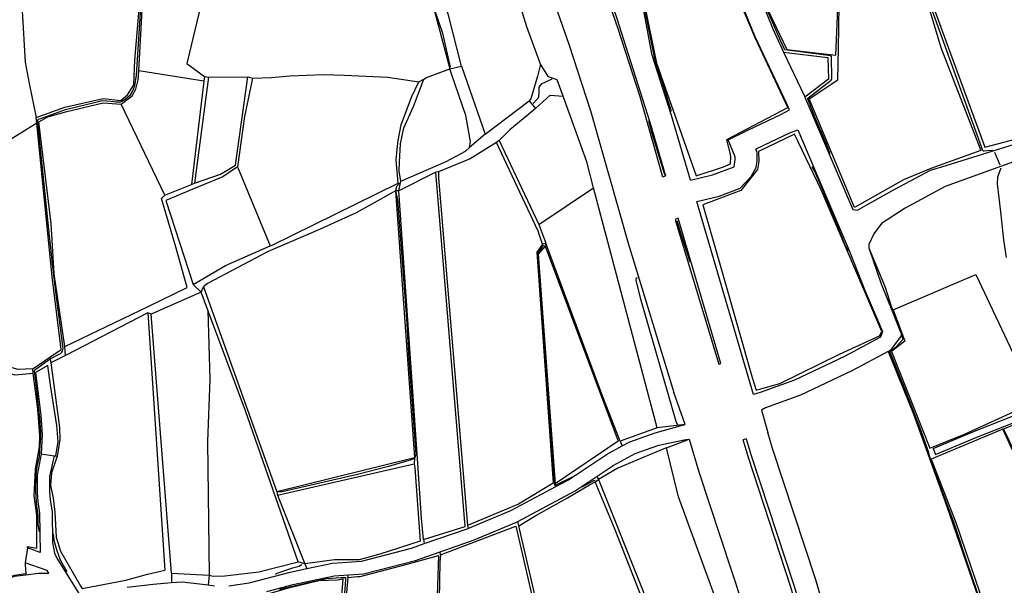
# Model space of a CAD drawing. Header units: metres. Extents: x -53000 to -50572, y -90750 to -89873.
# Tile 5 of 27: x -52577 to -52424, y -90333 to -90245. Entities that reach past the tile are written whole.
import ezdxf

# ---------------------------------------------------------------- set-up
doc = ezdxf.new("R2010")
doc.units = ezdxf.units.M
for name, color, linetype in [('2101000', 7, 'Continuous'), ('6101110', 7, 'Continuous'), ('6101120', 7, 'Continuous'), ('6301000', 7, 'Continuous'), ('6302000', 7, 'Continuous'), ('7101000', 7, 'Continuous'), ('7102000', 7, 'Continuous'), ('7521000', 7, 'Continuous')]:
    doc.layers.add(name, color=color, linetype=linetype)
picture_1 = doc.add_image_def('image1.tif', size_in_pixel=(4000, 3000))

msp = doc.modelspace()

# ---------------------------------------------------------------- linework, layer by layer
at = {"layer": '2101000'}
for points in [[(-52514.77, -90193.7, 41.27), (-52512.7, -90197.68, 41.27), (-52512.58, -90197.9, 41.27), (-52510.43, -90202.01, 41.27), (-52504.97, -90213.54, 41.27), (-52500.46, -90224.1, 41.27), (-52495.88, -90237, 41.49), (-52491.84, -90248.59, 41.72), (-52488.46, -90259.09, 41.72), (-52482.62, -90279.51, 41.95), (-52475.57, -90302.74, 42.18)], [(-52486.58, -90238.2, 41.79), (-52484.44, -90244.41, 41.83), (-52479.27, -90260.69, 42.01), (-52476.82, -90269.05, 42.06), (-52477.23, -90269.25, 41.86), (-52480.8, -90256.77, 41.72), (-52484.26, -90246.05, 41.72), (-52488.33, -90234.35, 41.49), (-52493.01, -90221.18, 41.27), (-52497.67, -90210.27, 41.27), (-52499.86, -90205.65, 41.27), (-52499.33, -90205.43, 41.05), (-52495.48, -90213.7, 41.15), (-52490.14, -90227.67, 41.27), (-52486.58, -90238.2, 41.79)], [(-52405.76, -90222.79, 48.57), (-52414.64, -90223.84, 48.09), (-52420.54, -90224.83, 47.69), (-52429.97, -90226.41, 47.07), (-52436.5, -90227.21, 45.82), (-52441.3, -90227.8, 44.9), (-52446.13, -90229.14, 44.45), (-52456.24, -90231.29, 44), (-52464.32, -90233.16, 43.31), (-52465.31, -90233.33, 43.12), (-52465.36, -90233.35, 42.74), (-52460.16, -90246.22, 43.43), (-52458.48, -90249.8, 43.58), (-52455.25, -90256.66, 43.88), (-52455.17, -90256.84, 43.88), (-52447.71, -90274.27, 44.11)], [(-52472.97, -90269.73, 42.07), (-52469.52, -90268.9, 42.1), (-52466.19, -90267.64, 42.2), (-52466.03, -90266.51, 42.32), (-52466.04, -90266.1, 42.32), (-52467.12, -90263.43, 42.66), (-52464.04, -90261.96, 42.77), (-52458.91, -90259.5, 42.77), (-52457.59, -90258.8, 43.89), (-52457.99, -90257.88, 43.88), (-52462.92, -90247.42, 43.43), (-52467.66, -90235.67, 42.81), (-52468.17, -90235.88, 42.97), (-52480.44, -90242.01, 41.83)], [(-52472.97, -90269.73, 42.07), (-52475.93, -90259.65, 42.01), (-52478.91, -90250.27, 41.91), (-52480.21, -90243.41, 41.83), (-52480.44, -90242.01, 41.83)], [(-52435.27, -90311.44, 44.34), (-52428.82, -90308.73, 45.13), (-52420.2, -90305.33, 45.13), (-52419.01, -90304.61, 45.21), (-52415.21, -90302.35, 45.47), (-52409.3, -90298.83, 46.21), (-52408.8, -90298.54, 46.27), (-52404.54, -90296.61, 46.95), (-52400.62, -90294.66, 47.29), (-52398.57, -90293, 47.41), (-52398.29, -90291.84, 47.75), (-52397.54, -90290.02, 47.83), (-52397.27, -90289.37, 47.86), (-52396.89, -90288.77, 47.93), (-52394.83, -90285.53, 48.32), (-52392.62, -90283.32, 48.58), (-52392, -90282.71, 48.66), (-52389.45, -90279.75, 49.23), (-52386.5, -90276.68, 49.68), (-52383.35, -90272.58, 50.14), (-52382.05, -90269.96, 50.7), (-52380.09, -90265.67, 51.27), (-52378.92, -90261.66, 52.07), (-52377.65, -90254.07, 52.78)], [(-52434.89, -90312.37, 44.34), (-52428.44, -90309.65, 45.13), (-52419.76, -90306.23, 45.13), (-52418.48, -90305.47, 45.21), (-52414.05, -90302.82, 45.47), (-52408.33, -90299.42, 46.27), (-52404.1, -90297.51, 46.95), (-52400.08, -90295.51, 47.29), (-52397.73, -90293.58, 47.41), (-52397.41, -90292.56, 47.64), (-52397.33, -90292.12, 47.75), (-52396.38, -90289.83, 47.86), (-52394.04, -90286.16, 48.32), (-52391.27, -90283.39, 48.66), (-52388.71, -90280.42, 49.23), (-52385.74, -90277.33, 49.68), (-52385.11, -90276.52, 49.77), (-52382.5, -90273.11, 50.14), (-52381.15, -90270.4, 50.7), (-52380.61, -90269.2, 50.86), (-52379.15, -90266.02, 51.27), (-52377.95, -90261.88, 52.07), (-52376.7, -90254.41, 52.78)], [(-52471.99, -90273.06, 42.09), (-52468.52, -90272.19, 42.1), (-52465.24, -90270.95, 42.11), (-52463.54, -90269.14, 42.2), (-52462.74, -90267.77, 42.28), (-52462.58, -90266.71, 42.32), (-52462.62, -90265.4, 42.32), (-52462.82, -90264.9, 42.37), (-52462.67, -90264.81, 42.77), (-52457.54, -90262.36, 42.77), (-52456.28, -90261.88, 43.93), (-52450.3, -90275.92, 44.11), (-52448.62, -90279.94, 44.07), (-52448.22, -90280.89, 44), (-52445.81, -90286.97, 43.88), (-52443.11, -90293.24, 43.31), (-52443.31, -90293.86, 43.31), (-52443.53, -90294.19, 43.2), (-52449.01, -90297.11, 42.86), (-52456.81, -90300.83, 42.4), (-52462.14, -90302.75, 42.29), (-52463.18, -90303.06, 42.27)], [(-52447.71, -90274.27, 44.11), (-52446.99, -90274.37, 44.36), (-52445.57, -90273.55, 44.45), (-52441.23, -90271.14, 44.56), (-52435.64, -90268.15, 45.25), (-52433.25, -90267.44, 45.37), (-52422.61, -90264.13, 46.27)], [(-52421.75, -90266.48, 46.27), (-52422.18, -90266.64, 46.23), (-52433.36, -90270.73, 45.25), (-52439.59, -90274.06, 44.56), (-52443.29, -90276.46, 44.45), (-52444.47, -90278.04, 44.34), (-52445.23, -90279.71, 44.11), (-52445.22, -90280.22, 44), (-52443.31, -90285.86, 43.88), (-52441.67, -90289.95, 43.58), (-52440.21, -90293.61, 43.31), (-52440.2, -90293.92, 43.31), (-52441.87, -90296.13, 43.2), (-52442.24, -90296.33, 43.18), (-52447.89, -90299.34, 42.86), (-52455.84, -90303.15, 42.4), (-52461.29, -90305.11, 42.29), (-52461.94, -90305.49, 42.29)], [(-52463.18, -90303.06, 42.27), (-52471.41, -90275.03, 42.1), (-52471.99, -90273.06, 42.09)], [(-52468.25, -90298.21, 42.25), (-52474.88, -90275.65, 42.1), (-52475.34, -90275.82, 41.93), (-52474.94, -90277.26, 41.95), (-52468.55, -90298.33, 42.15), (-52468.25, -90298.21, 42.25)], [(-52544.7, -90332.77, 37.63), (-52541.54, -90332.33, 37.85), (-52535.17, -90330.64, 38.08), (-52532.56, -90330.09, 38.13), (-52528.57, -90329.25, 38.2), (-52524.09, -90328.96, 38.31), (-52516.29, -90326.9, 38.76), (-52514.32, -90326.22, 38.86), (-52507.5, -90323.85, 39.21), (-52507.3, -90323.78, 39.22), (-52500.85, -90321.06, 39.56), (-52493.86, -90317.33, 39.83), (-52491.91, -90316.3, 39.9), (-52486.01, -90312.38, 40.58), (-52483.58, -90311.04, 40.66), (-52482.4, -90310.39, 40.7), (-52478.46, -90309, 41.04), (-52474.21, -90307.81, 42.18), (-52473.8, -90307.68, 42.43), (-52475.57, -90302.74, 42.18)], [(-52461.94, -90305.49, 42.29), (-52460.93, -90308.93, 42.44)], [(-52446.39, -90355.06, 43.05), (-52447.75, -90351.59, 43.09), (-52453.5, -90331.86, 42.69), (-52460.2, -90311.43, 42.52), (-52460.93, -90308.93, 42.44)], [(-52538.8, -90333.67, 37.94), (-52534.71, -90332.59, 38.08), (-52528.3, -90331.23, 38.2), (-52526.09, -90331.09, 38.25), (-52523.77, -90330.94, 38.31), (-52515.71, -90328.82, 38.76), (-52511.83, -90327.47, 38.96), (-52506.59, -90325.65, 39.22), (-52499.99, -90322.86, 39.56), (-52499.8, -90322.77, 39.57), (-52490.88, -90318.02, 39.9), (-52487.46, -90315.74, 40.3), (-52484.98, -90314.09, 40.58), (-52481.57, -90312.22, 40.7), (-52477.86, -90310.91, 41.04), (-52473.69, -90310.02, 42.18), (-52473.16, -90309.99, 42.45), (-52471.64, -90315.06, 42.52), (-52464.99, -90335.34, 42.69)], [(-52464.29, -90309.91, 42.44), (-52463.52, -90312.53, 42.52), (-52456.86, -90332.84, 42.69), (-52451.01, -90352.87, 43.09), (-52450.01, -90355.41, 43.06), (-52450.48, -90355.58, 43.06), (-52451.47, -90353.05, 43.09), (-52457.34, -90332.98, 42.69), (-52464, -90312.68, 42.52), (-52464.77, -90310.06, 42.44)], [(-52464.29, -90309.91, 42.44), (-52464.77, -90310.06, 42.44)], [(-52573.83, -90312.28, 36.12), (-52574.48, -90315.56, 36.12), (-52574.5, -90318.32, 36.12), (-52574.35, -90319.65, 36.12), (-52574.09, -90321.48, 36.12), (-52574.01, -90327.61, 35.89)], [(-52573.83, -90312.28, 36.12), (-52571.81, -90312.56, 36.12)], [(-52571.81, -90312.56, 36.12), (-52572.54, -90315.78, 36.12), (-52572.55, -90318.23, 36.12), (-52572.43, -90319.41, 36.12), (-52572.15, -90321.33, 36.12), (-52572.09, -90326.06, 35.95), (-52571.76, -90327.72, 35.49)], [(-52435.27, -90311.44, 44.34), (-52434.89, -90312.37, 44.34)], [(-52576, -90326.86, 35.09), (-52576.32, -90329.22, 35.09)], [(-52574.01, -90327.61, 35.89), (-52576, -90326.86, 35.09)], [(-52566.5, -90334.17, 36.38), (-52567.32, -90334.23, 36.26), (-52567.94, -90333.95, 36.26), (-52571.38, -90328.47, 35.81), (-52571.76, -90327.72, 35.49)], [(-52572.65, -90330.82, 35.84), (-52572.91, -90330.4, 35.81), (-52576.32, -90329.22, 35.09)], [(-52585.28, -90338.86, 31.81), (-52583.58, -90336.48, 32.5), (-52582.01, -90334.29, 33.13), (-52579.28, -90331.73, 33.69), (-52579, -90331.63, 33.69), (-52577.99, -90331.3, 33.69), (-52576.22, -90331.07, 34.29), (-52574.29, -90330.81, 34.95), (-52572.65, -90330.82, 35.84)], [(-52560.51, -90333, 37.06), (-52556.44, -90332.53, 37.29), (-52553.58, -90332.28, 37.36), (-52551.96, -90332.14, 37.4), (-52547.89, -90332.64, 37.49), (-52546.94, -90332.76, 37.51)]]:
    msp.add_polyline3d(points, dxfattribs=at)
at = {"layer": '6101110'}
for points in [[(-52508.54, -90252.02, 39.27), (-52504.88, -90262.58, 39.27)], [(-52497.06, -90258.58, 40.79), (-52498.4, -90259.72, 40.79), (-52501, -90261.85, 40.79), (-52502.68, -90263.58, 40.79), (-52503.1, -90263.87, 39.53), (-52507.18, -90266.42, 39.53), (-52512.09, -90268.4, 39.53), (-52512.53, -90268.48, 39.07), (-52518.26, -90271.37, 39.07)], [(-52502.68, -90263.58, 40.79), (-52496.5, -90276.63, 40.79), (-52495.44, -90279.51, 40.79)], [(-52548.63, -90286.32, 37.94), (-52537.23, -90318.16, 37.94), (-52537.11, -90318.67, 38.73), (-52532.9, -90329.34, 38.73)], [(-52487.24, -90316.26, 40.67), (-52480.27, -90333.77, 40.67), (-52477.13, -90342.95, 40.67), (-52475.82, -90348.93, 40.67), (-52475.08, -90359.63, 40.67)]]:
    msp.add_polyline3d(points, dxfattribs=at)
at = {"layer": '6101120'}
for points in [[(-52473.8, -90307.68, 42.43), (-52478.13, -90308.2, 40.79), (-52488.02, -90270.93, 40.79), (-52489.08, -90266.85, 40.79), (-52492.72, -90256.66, 40.79), (-52493.69, -90254.11, 40.42), (-52495.03, -90253.65, 39.51), (-52496.26, -90251.69, 39.27), (-52498.39, -90245.91, 39.27), (-52500.7, -90238.32, 39.27), (-52504.25, -90226.51, 39.27), (-52507.34, -90218.32, 39.27), (-52509.86, -90210.45, 39.27)], [(-52504.88, -90262.58, 39.27), (-52507.3, -90264.65, 37.91), (-52507.13, -90263.72, 37.91), (-52507.87, -90259.66, 37.91), (-52510.11, -90253.21, 37.91), (-52510.35, -90252.39, 37.91), (-52508.54, -90252.02, 39.27)], [(-52504.88, -90262.58, 39.27), (-52498.04, -90257.39, 39.27), (-52497.06, -90258.58, 40.79)], [(-52504.88, -90262.58, 39.27), (-52507.3, -90264.65, 37.91)], [(-52495.44, -90279.51, 40.79), (-52495.95, -90279.65, 39.53), (-52496.65, -90277.67, 39.53), (-52503.1, -90263.87, 39.53)], [(-52518.26, -90271.37, 39.07), (-52517.96, -90269.89, 37.91), (-52510.91, -90266.84, 37.91), (-52507.9, -90265.19, 37.91), (-52507.3, -90264.65, 37.91)], [(-52532.9, -90329.34, 38.73), (-52533.93, -90329.07, 37.26), (-52542.11, -90305.58, 37.26), (-52547.97, -90289.93, 37.26), (-52549.01, -90287.15, 37.26), (-52548.63, -90286.32, 37.94)], [(-52468.68, -90335.83, 40.67), (-52474.8, -90318.93, 40.67), (-52476.67, -90311.33, 40.67), (-52473.16, -90309.99, 42.45)], [(-52475.08, -90359.63, 40.67), (-52475.32, -90359.6, 39.39), (-52475.32, -90359.4, 39.39), (-52476.2, -90349.24, 39.39), (-52477.61, -90342.84, 39.39), (-52479.15, -90338.08, 39.39), (-52484.68, -90324.09, 39.39), (-52487.78, -90316.62, 39.39), (-52487.24, -90316.26, 40.67)]]:
    msp.add_polyline3d(points, dxfattribs=at)
at = {"layer": '6301000'}
for points in [[(-52508.54, -90252.02, 39.27), (-52510.58, -90244.09, 39.27), (-52514.18, -90232.6, 39.27), (-52515.9, -90226.6, 39.27), (-52517.05, -90226.91, 38.71), (-52518.27, -90227.36, 38.71), (-52521.7, -90228.43, 38.71), (-52522.43, -90227.84, 38.71), (-52529.64, -90222.41, 38.71), (-52536.69, -90217.96, 38.71)], [(-52436.5, -90227.21, 45.82), (-52442.48, -90229.33, 46.13), (-52440.45, -90237.84, 46.36), (-52437.2, -90237.19, 46.36), (-52435.66, -90241.54, 46.46), (-52435.56, -90241.83, 46.47), (-52427.2, -90264.59, 46.36), (-52419.54, -90262.58, 46.84)], [(-52547.5, -90235.98, 36.32), (-52551.21, -90251.57, 36.32), (-52548.49, -90253.61, 36.32), (-52547.87, -90253.73, 36.55), (-52541.74, -90253.68, 36.55), (-52541.02, -90253.86, 37.12), (-52538.07, -90253.74, 37.12), (-52535.21, -90253.52, 37.12), (-52529.91, -90253.3, 37.12), (-52526.74, -90253.38, 37.12), (-52520, -90253.72, 37.12), (-52515.18, -90254.44, 37.12), (-52514.37, -90254, 37.91), (-52513.97, -90253.78, 37.91), (-52510.35, -90252.39, 37.91)], [(-52496.26, -90251.69, 39.27), (-52496.71, -90253.57, 39.27), (-52497.76, -90257.09, 39.27), (-52498.04, -90257.39, 39.27)], [(-52497.06, -90258.58, 40.79), (-52494.74, -90256.53, 40.79), (-52492.72, -90256.66, 40.79)], [(-52441.67, -90289.95, 43.58), (-52441.47, -90289.86, 44.08), (-52428.63, -90284.39, 44.08), (-52419.31, -90304.14, 44.08), (-52419.01, -90304.61, 45.21)], [(-52576, -90326.86, 35.09), (-52575.98, -90326.67, 35.09), (-52574.54, -90326.92, 35.09), (-52574.54, -90321.77, 35.09), (-52574.94, -90318.77, 35.09), (-52574.71, -90314.65, 35.09), (-52574.11, -90311.15, 35.09), (-52574.05, -90309.43, 35.09), (-52574.38, -90305.3, 35.09), (-52575.09, -90299.74, 35.09), (-52575.16, -90299.07, 35.75), (-52572.5, -90297.25, 35.75), (-52572.35, -90298.12, 36.69), (-52571.02, -90308.19, 36.69), (-52570.97, -90310.03, 36.69), (-52571.35, -90312.68, 36.69)], [(-52442.24, -90296.33, 43.18), (-52438.37, -90305.92, 43.29), (-52433.2, -90320.28, 43.29), (-52424.22, -90346.27, 44.11)], [(-52571.81, -90312.56, 36.12), (-52571.6, -90312.59, 36.12), (-52571.35, -90312.68, 36.69)], [(-52576.32, -90329.22, 35.09), (-52576.34, -90329.52, 35.09), (-52576.22, -90330.93, 35.09), (-52576.22, -90331.07, 34.29)]]:
    msp.add_polyline3d(points, dxfattribs=at)
at = {"layer": '6302000'}
for points in [[(-52561.43, -90257.92, 36.32), (-52559.73, -90256.63, 36.32), (-52559.15, -90255.58, 36.32), (-52558.79, -90254.13, 36.32), (-52558.7, -90252.72, 36.32), (-52557.99, -90240.4, 36.32)], [(-52576.78, -90243.42, 35.75), (-52576.33, -90251.37, 35.75), (-52575.72, -90254.72, 35.75), (-52574.63, -90259.99, 35.75)], [(-52548.56, -90254.31, 36.32), (-52558.7, -90252.72, 36.32)], [(-52541.02, -90253.86, 37.12), (-52542.27, -90259.84, 37.12), (-52543.35, -90267.66, 37.12), (-52545.65, -90269.18, 37.12), (-52550.29, -90271.11, 37.12), (-52554.47, -90272.88, 37.12), (-52550.24, -90285.93, 37.12), (-52549.01, -90287.15, 37.26), (-52556.77, -90290.53, 37.26), (-52557.28, -90290.35, 36.69), (-52570.09, -90296.96, 36.69), (-52570.18, -90295.58, 36.32), (-52571.85, -90284.29, 36.32), (-52572.3, -90276.44, 36.32), (-52574.21, -90260.67, 36.32), (-52572.81, -90259.9, 36.32), (-52569.87, -90259.06, 36.32), (-52564.2, -90257.7, 36.32)], [(-52547.87, -90253.73, 36.55), (-52550.01, -90270.18, 36.55)], [(-52517.96, -90269.89, 37.91), (-52518.22, -90268.27, 37.91), (-52518.16, -90266.93, 37.91), (-52518.04, -90264.07, 37.91), (-52517.51, -90261.59, 37.91), (-52515.98, -90258.26, 37.91), (-52514.37, -90254, 37.91)], [(-52564.2, -90257.7, 36.32), (-52561.43, -90257.92, 36.32)], [(-52554.66, -90272.06, 36.32), (-52561.43, -90257.92, 36.32)], [(-52574.55, -90260.85, 35.75), (-52579.21, -90263.76, 35.75), (-52585.78, -90266.14, 35.75)], [(-52543.35, -90267.66, 37.12), (-52538.29, -90279.95, 37.12)], [(-52512.09, -90268.4, 39.53), (-52512.09, -90269.39, 39.53), (-52507.59, -90323.41, 39.53)], [(-52518.82, -90271.37, 37.94), (-52521.17, -90272.72, 37.94), (-52524.89, -90274.81, 37.94), (-52530.63, -90277.4, 37.94), (-52538.59, -90280.79, 37.94), (-52548.03, -90285.78, 37.94), (-52548.63, -90286.32, 37.94)], [(-52518.26, -90271.37, 39.07), (-52518.82, -90271.37, 37.94)], [(-52514.42, -90325.6, 39.07), (-52514.74, -90322.26, 39.07), (-52515.33, -90313.74, 39.07), (-52518.26, -90271.37, 39.07)], [(-52496.5, -90276.63, 40.79), (-52488.02, -90270.93, 40.79)], [(-52495.53, -90279.96, 40.21), (-52496.61, -90281.23, 40.21), (-52493.98, -90316.91, 40.21)], [(-52495.53, -90279.96, 40.21), (-52495.44, -90279.51, 40.79)], [(-52483.91, -90310.31, 40.79), (-52486.58, -90303.41, 40.79), (-52495.44, -90279.51, 40.79)], [(-52547.97, -90289.93, 37.26), (-52547.67, -90300.69, 37.26), (-52547.99, -90310.32, 37.26), (-52547.74, -90331.14, 37.26)], [(-52553.58, -90330.79, 37.26), (-52556.77, -90290.53, 37.26)], [(-52575.16, -90299.07, 35.75), (-52577.41, -90299.17, 35.75), (-52579.67, -90298.55, 35.75), (-52580.1, -90297.85, 35.75), (-52580.59, -90295.11, 35.75)], [(-52570.09, -90296.96, 36.69), (-52572.35, -90298.12, 36.69)], [(-52483.91, -90310.31, 40.79), (-52483.58, -90311.04, 40.66)], [(-52537.11, -90318.67, 38.73), (-52515.92, -90313.82, 38.73)], [(-52487.24, -90316.26, 40.67), (-52487.46, -90315.74, 40.3)], [(-52493.98, -90316.91, 40.21), (-52493.86, -90317.33, 39.83)], [(-52507.59, -90323.41, 39.53), (-52507.5, -90323.85, 39.21)], [(-52499.61, -90323.47, 39.39), (-52499.8, -90322.77, 39.57)], [(-52486.77, -90373.98, 39.39), (-52488.56, -90370.36, 39.39), (-52493.95, -90347.99, 39.39), (-52499.61, -90323.47, 39.39)], [(-52514.42, -90325.6, 39.07), (-52514.32, -90326.22, 38.86)], [(-52526.21, -90331.51, 38.37), (-52524.68, -90331.35, 38.37), (-52524.28, -90331.33, 38.37), (-52516.99, -90329.4, 38.37), (-52512.13, -90328.07, 38.37)], [(-52511.82, -90327.96, 38.82), (-52511.89, -90329.09, 38.82), (-52512.3, -90352.11, 38.82), (-52513.2, -90385.79, 38.82), (-52513.08, -90386.5, 38.82)], [(-52511.82, -90327.96, 38.82), (-52511.83, -90327.47, 38.96)], [(-52532.9, -90329.34, 38.73), (-52532.56, -90330.09, 38.13)], [(-52553.58, -90330.79, 37.26), (-52553.58, -90332.28, 37.36)], [(-52547.74, -90331.14, 37.26), (-52547.89, -90332.64, 37.49)], [(-52526.21, -90331.51, 38.37), (-52526.09, -90331.09, 38.25)], [(-52526.21, -90331.51, 38.37), (-52530.21, -90377.18, 38.37)]]:
    msp.add_polyline3d(points, dxfattribs=at)
at = {"layer": '7101000'}
for points in [[(-52494.52, -90254.01, 40), (-52496.17, -90254.81, 40), (-52496.54, -90255.28, 40), (-52496.54, -90256.18, 40), (-52496.64, -90256.98, 40), (-52496.87, -90257.22, 40), (-52497.4, -90257.78, 40)], [(-52495.84, -90279.84, 40), (-52495.9, -90279.99, 40), (-52496.69, -90281.07, 40), (-52496.7, -90281.34, 40), (-52496.64, -90282.37, 40), (-52495.47, -90298.25, 40), (-52494.89, -90306.48, 40), (-52494.19, -90316.33, 40), (-52494.16, -90316.95, 40), (-52494.09, -90317.12, 40), (-52493.91, -90317.14, 40), (-52491.28, -90315.84, 40)], [(-52489.79, -90317.36, 40), (-52489.71, -90317.33, 40), (-52487.99, -90316.43, 40), (-52487.78, -90316.33, 40), (-52487.75, -90316.35, 40)]]:
    msp.add_polyline3d(points, dxfattribs=at)
at = {"layer": '7102000'}
for points in [[(-52451.26, -90265.65, 44), (-52451.3, -90265.51, 44), (-52451.82, -90264.14, 44), (-52453.56, -90260.01, 44), (-52454.72, -90257.09, 44), (-52454.72, -90256.97, 44), (-52451.1, -90254.17, 44), (-52451.01, -90253.9, 44), (-52451.03, -90250.5, 44), (-52451.06, -90250.43, 44), (-52451.21, -90250.38, 44), (-52452.69, -90250.18, 44), (-52458.32, -90249.46, 44), (-52458.37, -90249.36, 44), (-52458.99, -90248, 44), (-52463.36, -90237.86, 44), (-52464.9, -90234.09, 44), (-52465.14, -90233.52, 44), (-52465.09, -90233.43, 44), (-52459.84, -90232.26, 44), (-52456.18, -90231.48, 44)], [(-52574.1, -90324.41, 36), (-52574.32, -90323.25, 36), (-52574.32, -90321.81, 36), (-52574.51, -90320.32, 36), (-52574.66, -90318.23, 36), (-52574.64, -90315.52, 36), (-52574.59, -90315.13, 36), (-52574.4, -90313.88, 36), (-52574.1, -90312.66, 36), (-52574, -90311.01, 36), (-52573.9, -90309.77, 36), (-52573.88, -90308.94, 36), (-52574.06, -90306.69, 36), (-52574.65, -90301.46, 36), (-52574.82, -90299.82, 36), (-52574.91, -90299.38, 36), (-52574.86, -90299.21, 36), (-52572.46, -90297.48, 36), (-52570.85, -90296.68, 36), (-52570.65, -90296.48, 36), (-52570.55, -90296.28, 36), (-52570.46, -90295.88, 36), (-52571.64, -90286.66, 36), (-52572.03, -90283.21, 36), (-52572.58, -90278.37, 36), (-52574.27, -90261.77, 36), (-52574.37, -90260.53, 36), (-52574.35, -90260.34, 36), (-52574.26, -90260.22, 36), (-52573.89, -90260.11, 36), (-52570.08, -90258.72, 36), (-52564.72, -90257.44, 36), (-52564.38, -90257.35, 36), (-52563.02, -90257.44, 36), (-52562.2, -90257.57, 36), (-52561.5, -90257.55, 36), (-52561.01, -90257.28, 36), (-52559.97, -90256.46, 36), (-52559.59, -90255.81, 36), (-52559.3, -90255.05, 36), (-52559.05, -90253.39, 36), (-52558.27, -90241.21, 36)], [(-52478.85, -90241.26, 42), (-52479.46, -90241.72, 42), (-52480.27, -90242.12, 42), (-52480.27, -90242.29, 42), (-52480.15, -90242.86, 42), (-52478.62, -90250.58, 42), (-52478.05, -90252.56, 42), (-52477.38, -90254.5, 42), (-52475.96, -90258.97, 42)], [(-52512.86, -90242.93, 38), (-52511.48, -90246.85, 38), (-52510.29, -90252.13, 38)], [(-52435.67, -90242.65, 46), (-52430.02, -90258.32, 46), (-52427.98, -90263.91, 46), (-52427.63, -90264.94, 46), (-52427.57, -90265.08, 46), (-52427.47, -90265.16, 46), (-52427.32, -90265.16, 46), (-52426.86, -90265.11, 46), (-52426.1, -90265.06, 46), (-52426.03, -90265.07, 46)], [(-52479.49, -90260.45, 42), (-52478.98, -90262.4, 42), (-52477.01, -90268.86, 42)], [(-52425.7, -90265.35, 46), (-52424.89, -90267.36, 46)], [(-52448.43, -90280.67, 44), (-52448.52, -90280.6, 44), (-52448.91, -90279.81, 44), (-52452.41, -90271.23, 44), (-52453.68, -90268.28, 44), (-52454.03, -90267.66, 44), (-52454.01, -90267.58, 44)], [(-52424.76, -90267.84, 46), (-52424.89, -90268.27, 46), (-52425.04, -90268.68, 46), (-52425.26, -90269.24, 46), (-52425.33, -90270.29, 46), (-52424.79, -90274.64, 46), (-52424.34, -90279, 46), (-52423.89, -90281.76, 46)], [(-52518.16, -90270.18, 38), (-52518.61, -90270.63, 38), (-52518.67, -90270.84, 38), (-52518.79, -90271.37, 38), (-52518.49, -90272.8, 38), (-52517.11, -90291.2, 38), (-52516.71, -90297.51, 38), (-52515.64, -90312.32, 38), (-52515.86, -90312.97, 38), (-52516.38, -90313.21, 38), (-52519.87, -90314.25, 38), (-52524.72, -90315.47, 38), (-52536.42, -90318.17, 38), (-52536.97, -90318.19, 38)], [(-52475.07, -90275.99, 42), (-52474.39, -90278.22, 42), (-52473.11, -90282.28, 42), (-52473.08, -90282.38, 42), (-52473.13, -90282.42, 42)], [(-52425.23, -90346.36, 44), (-52425.25, -90345.51, 44), (-52425.45, -90342.71, 44), (-52425.66, -90341.69, 44), (-52426.42, -90339.46, 44), (-52429.92, -90329.3, 44), (-52432, -90323.04, 44), (-52435.57, -90313.45, 44), (-52436.04, -90311.77, 44), (-52437.18, -90308.55, 44), (-52439.53, -90302.42, 44), (-52441.95, -90296.48, 44), (-52441.93, -90296.31, 44), (-52441.74, -90296.22, 44), (-52441.02, -90295.63, 44), (-52439.98, -90294.5, 44), (-52439.98, -90294.38, 44), (-52440.05, -90293.98, 44), (-52440.12, -90293.63, 44), (-52440.39, -90293.05, 44), (-52441.74, -90289.37, 44), (-52442.68, -90286.39, 44), (-52445.12, -90280.43, 44)], [(-52481.24, -90284.92, 42), (-52481.45, -90285.01, 42), (-52481.45, -90285.24, 42), (-52480.76, -90287.99, 42), (-52475.21, -90307.18, 42), (-52474.97, -90307.76, 42)], [(-52410.34, -90300.81, 46), (-52410.34, -90300.82, 46), (-52410.49, -90300.97, 46), (-52412.87, -90302.27, 46), (-52416.01, -90304.22, 46), (-52420.79, -90306.99, 46), (-52424.24, -90308.35, 46), (-52424.31, -90308.41, 46), (-52424.33, -90308.47, 46), (-52423.72, -90309.65, 46), (-52422.25, -90312.89, 46), (-52418.17, -90321.42, 46), (-52416.58, -90325.49, 46), (-52413.27, -90333.47, 46), (-52413.04, -90333.51, 46), (-52407.84, -90332, 46), (-52407.75, -90332.06, 46), (-52406.62, -90334.85, 46), (-52404.57, -90340.12, 46), (-52404.55, -90340.18, 46), (-52402.39, -90339.79, 46)], [(-52569.82, -90330.59, 36), (-52570.78, -90328.9, 36), (-52571.08, -90328.22, 36), (-52571.44, -90327.18, 36), (-52571.82, -90325.72, 36), (-52571.86, -90325, 36), (-52571.93, -90324.68, 36)], [(-52533.39, -90329.45, 38), (-52533.38, -90329.5, 38), (-52533.75, -90329.78, 38), (-52534.82, -90330.05, 38), (-52537.4, -90330.91, 38), (-52537.41, -90331, 38)], [(-52536.82, -90333.3, 38), (-52532.12, -90332.2, 38), (-52529.46, -90331.65, 38), (-52527.31, -90331.49, 38), (-52526.58, -90331.49, 38), (-52526.58, -90331.55, 38), (-52526.55, -90331.86, 38), (-52526.82, -90335.32, 38)]]:
    msp.add_polyline3d(points, dxfattribs=at)
at = {"layer": '7521000'}
for points in [[(-52530.52, -90231.49, 37.23), (-52527.5, -90232.24, 37.69), (-52526.18, -90231.88, 37.91), (-52525.38, -90231.54, 38.03), (-52521.98, -90229.26, 38.14), (-52516.94, -90227.58, 38.14), (-52510.35, -90252.39, 37.91)], [(-52465.03, -90233.54, 44.13), (-52462.01, -90240.93, 44.13), (-52458.01, -90249.39, 44.13), (-52450.36, -90250.27, 44.13), (-52449.99, -90241.79, 44.13), (-52440.92, -90239.28, 44.13), (-52443.56, -90228.93, 44.13), (-52449.15, -90229.97, 44.13), (-52465.03, -90233.54, 44.13)], [(-52480.16, -90242.23, 42.54), (-52478.24, -90251.56, 42.54), (-52472.09, -90269.04, 42.54), (-52467.85, -90267.64, 42.54), (-52466.74, -90267.18, 42.54), (-52466.67, -90266.05, 42.54), (-52466.79, -90265.55, 42.54), (-52467.29, -90263.41, 42.54), (-52457.84, -90258.43, 42.54), (-52462.87, -90247.69, 42.54), (-52465.32, -90241.83, 42.54), (-52467.86, -90235.85, 42.54), (-52480.16, -90242.23, 42.54)], [(-52570.76, -90296.03, 35.75), (-52572.13, -90284.74, 35.75), (-52574.55, -90260.85, 35.75), (-52574.63, -90259.99, 35.75), (-52570.19, -90258.38, 35.75), (-52564.21, -90257.01, 35.75), (-52561.46, -90257.35, 35.75), (-52560.45, -90256.45, 35.75), (-52559.48, -90254.88, 35.75), (-52559.29, -90251.09, 35.75), (-52558.32, -90239.39, 35.75)], [(-52437.23, -90238.5, 45.04), (-52434.06, -90249.09, 45.04), (-52427.86, -90265.1, 45.04), (-52435.6, -90267.93, 45.04), (-52439.85, -90269.68, 45.04), (-52447.48, -90273.98, 45.04), (-52454.54, -90257.08, 45.04), (-52450.05, -90254.1, 45.04), (-52449.94, -90249.26, 45.04), (-52449.85, -90242.49, 45.04), (-52448.97, -90242.26, 45.04), (-52437.23, -90238.5, 45.04)], [(-52458.48, -90249.8, 43.58), (-52451.63, -90250.66, 43.51), (-52451.52, -90254.03, 43.51), (-52455.17, -90256.84, 43.88)], [(-52551.16, -90286.42, 36.32), (-52553, -90279.95, 36.32), (-52555.15, -90272.56, 36.32), (-52554.66, -90272.06, 36.32), (-52550.51, -90270.37, 36.32), (-52550.01, -90270.18, 36.55), (-52545.97, -90268.78, 36.55), (-52543.66, -90267.37, 36.55), (-52541.74, -90253.68, 36.55)], [(-52548.49, -90253.61, 36.32), (-52548.56, -90254.31, 36.32), (-52550.51, -90270.37, 36.32)], [(-52518.36, -90270.21, 37.12), (-52518.68, -90266.55, 37.12), (-52518.53, -90264.9, 37.12), (-52518.36, -90263.57, 37.12), (-52517.93, -90261.1, 37.12), (-52516.33, -90256.84, 37.12), (-52515.18, -90254.44, 37.12)], [(-52471.06, -90273.58, 42.66), (-52467.94, -90284.41, 42.66), (-52463.37, -90300.38, 42.66), (-52462.75, -90302.35, 42.66), (-52461.68, -90302.05, 42.66), (-52459.05, -90301.33, 42.66), (-52449.8, -90296.76, 42.66), (-52443.59, -90293.94, 42.66), (-52443.23, -90293.26, 42.66), (-52452.63, -90271.21, 42.66), (-52456.78, -90262.58, 42.66), (-52462.41, -90265.27, 42.66), (-52462.36, -90266.8, 42.66), (-52462.55, -90268.07, 42.66), (-52465.11, -90271.33, 42.66), (-52471.06, -90273.58, 42.66)], [(-52507.97, -90323.55, 39.07), (-52512.53, -90268.48, 39.07)], [(-52550.24, -90285.93, 37.12), (-52545.23, -90282.97, 37.12), (-52538.29, -90279.95, 37.12), (-52537.98, -90279.81, 37.12), (-52518.36, -90270.21, 37.12)], [(-52518.82, -90271.37, 37.94), (-52515.85, -90312.89, 37.94), (-52515.92, -90313.82, 38.73), (-52515.8, -90314.43, 38.73), (-52514.94, -90325.84, 38.73)], [(-52495.95, -90279.65, 39.53), (-52496.83, -90280.93, 39.53), (-52494.29, -90316.82, 39.53)], [(-52495.53, -90279.96, 40.21), (-52484.18, -90310.27, 40.21)], [(-52557.23, -90289.34, 36.32), (-52551.16, -90286.42, 36.32)], [(-52570.18, -90295.58, 36.32), (-52557.23, -90289.34, 36.32)], [(-52441.47, -90289.86, 44.08), (-52439.65, -90294.76, 44.08), (-52441.74, -90296.37, 44.08)], [(-52557.28, -90290.35, 36.69), (-52554.62, -90330.32, 36.69)], [(-52581.13, -90295.28, 35.09), (-52580.88, -90296.7, 35.09), (-52580.31, -90298.73, 35.09), (-52579.16, -90299.6, 35.09), (-52577.92, -90299.96, 35.09), (-52575.09, -90299.74, 35.09)], [(-52572.5, -90297.25, 35.75), (-52570.76, -90296.03, 35.75)], [(-52441.74, -90296.37, 44.08), (-52435.75, -90311.38, 44.08), (-52430.38, -90309.22, 44.08), (-52420.85, -90304.83, 44.08), (-52419.31, -90304.14, 44.08)], [(-52572.82, -90298.53, 36.12), (-52574.73, -90299.63, 36.12), (-52573.92, -90306.24, 36.12), (-52573.69, -90309.31, 36.12), (-52573.83, -90312.28, 36.12)], [(-52571.6, -90312.59, 36.12), (-52571.23, -90310.32, 36.12), (-52571.41, -90307.84, 36.12), (-52572.42, -90301.58, 36.12), (-52572.82, -90298.53, 36.12)], [(-52478.13, -90308.2, 40.79), (-52483.91, -90310.31, 40.79)], [(-52435.57, -90313.09, 44.65), (-52431.73, -90322.96, 44.65), (-52424.21, -90344.94, 44.65), (-52419.47, -90345.19, 44.65), (-52404.83, -90340.12, 44.65), (-52407.75, -90332.41, 44.65), (-52413.37, -90334.33, 44.65), (-52418.89, -90320.47, 44.65), (-52424.44, -90308.45, 44.65), (-52435.57, -90313.09, 44.65)], [(-52484.18, -90310.27, 40.21), (-52493.98, -90316.91, 40.21)], [(-52476.67, -90311.33, 40.67), (-52477.38, -90311.57, 40.67), (-52484.23, -90314.5, 40.67), (-52487.24, -90316.26, 40.67)], [(-52571.35, -90312.68, 36.69), (-52571.58, -90313.25, 36.69), (-52572.24, -90315.19, 36.69), (-52572.38, -90317.14, 36.69), (-52572.01, -90319.17, 36.69), (-52571.74, -90321.31, 36.69), (-52571.52, -90325.19, 36.69), (-52570.84, -90327.41, 36.69), (-52567.71, -90332.9, 36.69), (-52567.49, -90333.2, 36.69), (-52560.69, -90331.9, 36.69), (-52557.35, -90330.95, 36.69), (-52554.62, -90330.32, 36.69)], [(-52515.85, -90312.89, 37.94), (-52537.23, -90318.16, 37.94)], [(-52494.29, -90316.82, 39.53), (-52499.7, -90320.11, 39.53), (-52507.59, -90323.41, 39.53)], [(-52499.61, -90323.47, 39.39), (-52497, -90321.83, 39.39), (-52492.09, -90319.08, 39.39), (-52488.67, -90317.09, 39.39), (-52487.78, -90316.62, 39.39)], [(-52514.42, -90325.6, 39.07), (-52507.97, -90323.55, 39.07)], [(-52511.82, -90327.96, 38.82), (-52500.12, -90323.49, 38.82)], [(-52500.12, -90323.49, 38.82), (-52493.05, -90353.98, 38.82), (-52488.53, -90371.49, 38.82), (-52486.91, -90374.29, 38.82)], [(-52514.94, -90325.84, 38.73), (-52521.21, -90327.84, 38.73), (-52524.46, -90328.73, 38.73), (-52528.27, -90328.73, 38.73), (-52532.9, -90329.34, 38.73)], [(-52512.13, -90328.07, 38.37), (-52514.01, -90385.92, 38.37)], [(-52553.58, -90330.79, 37.26), (-52547.74, -90331.14, 37.26), (-52547.11, -90331.27, 37.26), (-52545.32, -90331.22, 37.26), (-52540.03, -90330.61, 37.26), (-52533.93, -90329.07, 37.26)], [(-52576.22, -90330.93, 35.09), (-52578.02, -90331.18, 35.09), (-52579.08, -90331.48, 35.09)], [(-52526.92, -90331.74, 37.91), (-52527.83, -90331.88, 37.91), (-52530.69, -90332, 37.91), (-52535.86, -90333.23, 37.91), (-52538.81, -90334.11, 37.91)], [(-52530.55, -90376.17, 37.91), (-52526.92, -90331.74, 37.91)]]:
    msp.add_polyline3d(points, dxfattribs=at)

# ---------------------------------------------------------------- pictures from other files: only their frames are drawn
image = msp.add_image(picture_1, insert=(-53000.13, -90749.88), size_in_units=(1000, 750))
image.dxf.flags = 6

doc.saveas('drawing.dxf')
